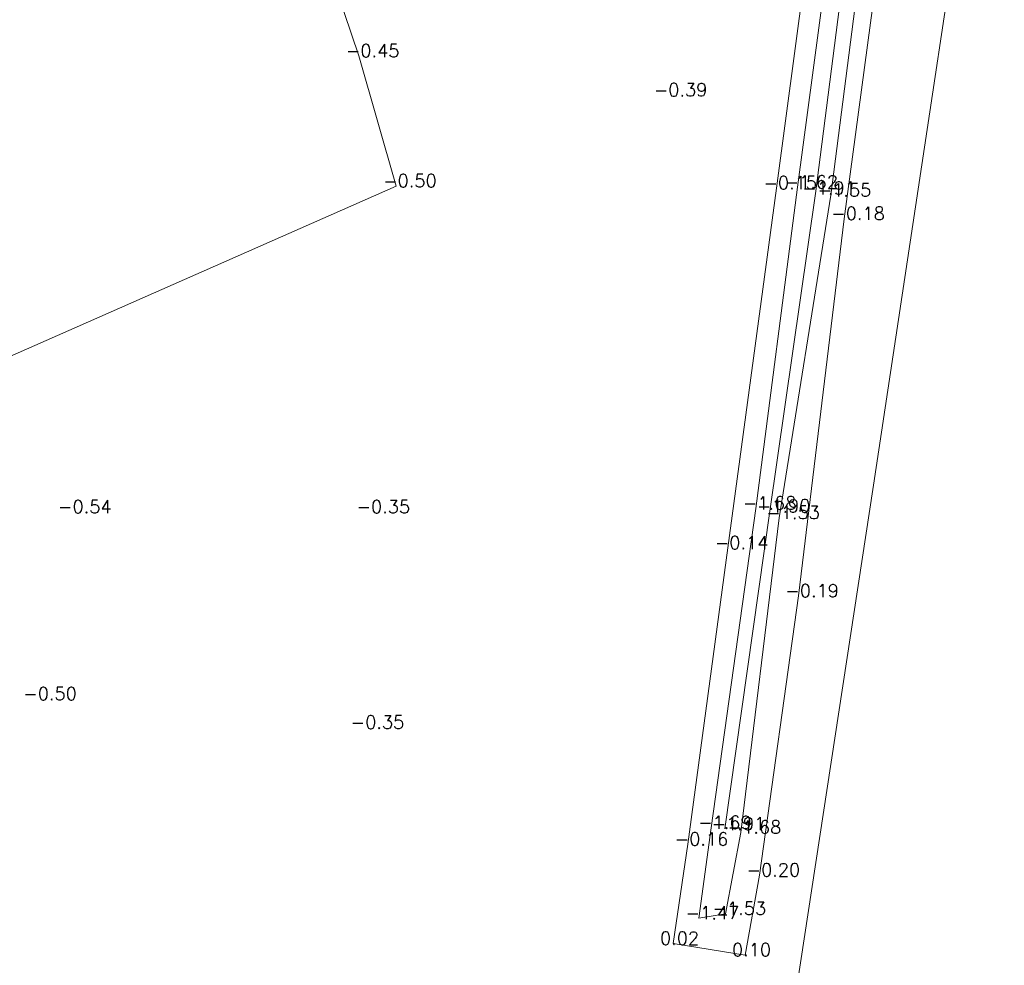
# Model space of a CAD drawing. Header units: metres. Extents: x 102665 to 103901, y 415762 to 419767.
# Tile 91 of 93: x 103748 to 103823, y 419560 to 419632. Entities that reach past the tile are written whole.
import ezdxf

# ---------------------------------------------------------------- set-up
doc = ezdxf.new("R2010")
doc.units = ezdxf.units.M
doc.header["$MEASUREMENT"] = 0
for name, color, linetype, lineweight in [('DTM-Bodemsloot', 162, 'Continuous', 0), ('DTM-Hoogtecijfer', 7, 'Continuous', 0), ('DTM_27-12-2009_terrestrisch', 97, 'Continuous', 0), ('DTM_talud', 94, 'Continuous', 0)]:
    doc.layers.add(name, color=color, linetype=linetype, lineweight=lineweight)
doc.styles.get("Standard").update_dxf_attribs({"font": 'txt.shx'})

msp = doc.modelspace()

# ---------------------------------------------------------------- linework, layer by layer
at = {"layer": 'DTM-Bodemsloot'}
msp.add_polyline3d([(103811.907, 419658.753, -1.988), (103812.889, 419655.93, -1.951), (103812.988, 419652.358, -2.063), (103808.698, 419619.017, -1.907), (103805.199, 419594.605, -1.896), (103801.736, 419570.2, -1.907)], dxfattribs=at)
at = {"layer": 'DTM_27-12-2009_terrestrisch'}
msp.add_polyline3d([(103776.263, 419355.157, 0), (103813.154, 419596.605, 0), (103823.122, 419662.641, 0), (103823.218, 419670.296, 0), (103807.028, 419670.499, 0), (103795.509, 419666.636, 0), (103781.867, 419662.061, 0), (103647.762, 419603.096, 0)], dxfattribs=at)
at = {"layer": 'DTM_talud'}
for points in [[(103816.887, 419661.96, -0.134), (103814.906, 419646.823, -0.192), (103810.921, 419617.072, -0.176), (103807.39, 419588.091, -0.189), (103804.416, 419566.642, -0.205), (103803.296, 419560.508, 0.096), (103797.763, 419561.392, 0.016), (103798.891, 419569.011, -0.158), (103801.968, 419591.782, -0.139), (103805.708, 419619.424, -0.152), (103809.231, 419645.683, -0.08), (103810.471, 419654.128, -0.57), (103809.717, 419655.1, -0.557), (103808.733, 419655.386, -0.615), (103806.979, 419654.948, -0.461), (103791.971, 419648.131, -0.387), (103770.233, 419639.6, -0.518), (103773.619, 419629.571, -0.453), (103776.483, 419619.579, -0.498), (103726.789, 419597.68, -0.565), (103698.57, 419585.246, -0.48), (103655.745, 419566.594, -0.424)], [(103768.543, 419640.099, -1.654), (103789.062, 419648.932, -1.76), (103807.512, 419657.183, -1.774), (103810.042, 419657.01, -1.685), (103811.744, 419654.811, -1.604), (103811.755, 419652.598, -1.745), (103807.325, 419619.484, -1.617), (103804.123, 419594.82, -1.677), (103800.686, 419570.291, -1.69), (103799.731, 419563.343, -1.466), (103801.801, 419563.683, -1.533), (103802.964, 419569.932, -1.677), (103805.929, 419594.099, -1.527), (103809.881, 419618.875, -1.548), (103814.167, 419652.164, -1.655), (103814.479, 419656.327, -1.688)]]:
    msp.add_polyline3d(points, dxfattribs=at)

# ---------------------------------------------------------------- texts
at = {"layer": 'DTM-Hoogtecijfer', "linetype": 'Continuous', "lineweight": 0}
for s, p in [('-0.45', (103772.62, 419629.478)), ('-0.39', (103796.281, 419626.471)), ('-0.50', (103775.484, 419619.486)), ('-1.62', (103806.326, 419619.391)), ('-0.15', (103804.709, 419619.331)), ('-1.91', (103807.699, 419618.924)), ('-1.55', (103808.882, 419618.782)), ('-0.18', (103809.922, 419616.979)), ('-0.54', (103750.499, 419594.454)), ('-0.35', (103773.44, 419594.449)), ('-1.68', (103803.124, 419594.727)), ('-1.90', (103804.2, 419594.512)), ('-1.53', (103804.93, 419594.006)), ('-0.14', (103800.969, 419591.689)), ('-0.19', (103806.391, 419587.998)), ('-0.50', (103747.829, 419580.092)), ('-0.35', (103772.99, 419577.896)), ('-1.69', (103799.687, 419570.198)), ('-1.91', (103800.737, 419570.107)), ('-1.68', (103801.965, 419569.839)), ('-0.16', (103797.892, 419568.918)), ('-0.20', (103803.417, 419566.549)), ('-1.53', (103800.802, 419563.59)), ('-1.47', (103798.732, 419563.25)), ('0.02', (103796.764, 419561.299)), ('0.10', (103802.297, 419560.415))]:
    msp.add_text(s, height=1, dxfattribs=at).set_placement(p)

doc.saveas('drawing.dxf')
